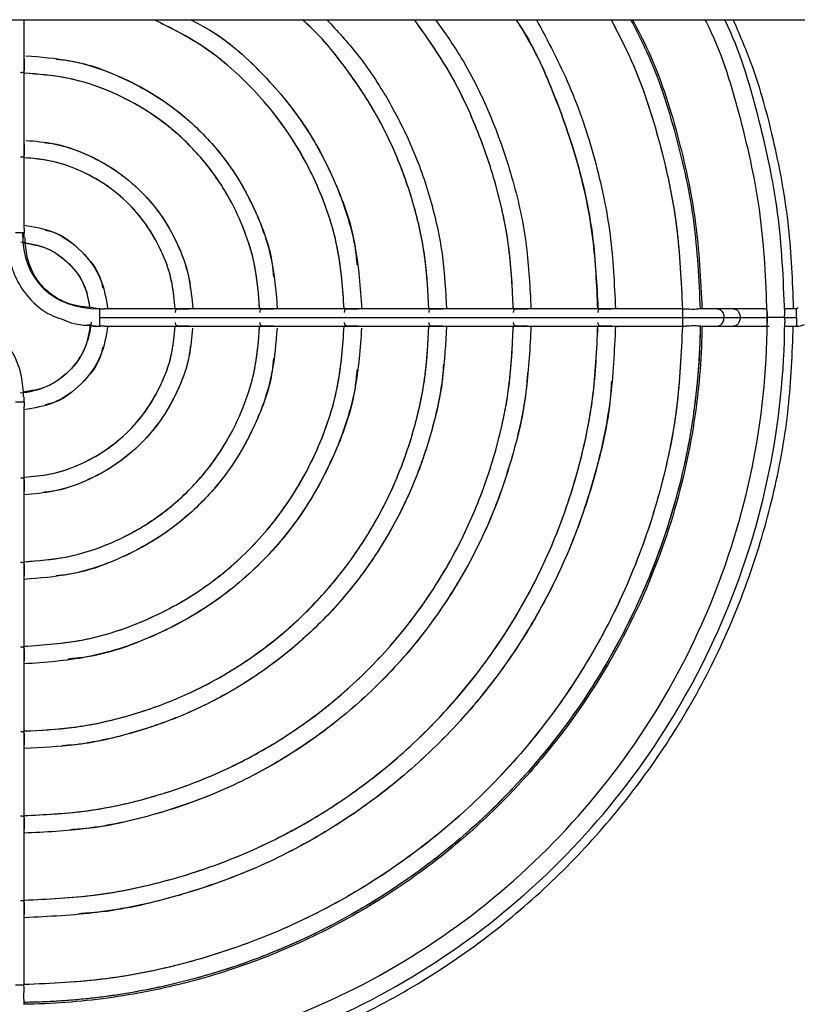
# Model space of a CAD drawing. Header units: millimetres. Extents: x 155400 to 158181, y 110534 to 115156.
# Tile 16 of 121: x 156951 to 157026, y 111524 to 111619. Entities that reach past the tile are written whole.
import ezdxf

# ---------------------------------------------------------------- set-up
doc = ezdxf.new("R2010")
doc.units = ezdxf.units.MM

msp = doc.modelspace()

# ---------------------------------------------------------------- linework, layer by layer
at = {"color": 7, "linetype": 'Continuous', "lineweight": 25}
for p, q in [((156923.785, 111619.291), (157217.363, 111619.291)), ((156951.424, 111615.477), (156951.424, 111619.291)), ((156951.424, 111607.292), (156951.424, 111615.477)), ((156951.424, 111599.093), (156951.424, 111607.292)), ((156967.381, 111591.335), (156959.182, 111591.335)), ((156975.566, 111591.335), (156967.381, 111591.335)), ((156983.747, 111591.335), (156975.566, 111591.335)), ((156991.927, 111591.335), (156983.747, 111591.335)), ((157000.106, 111591.335), (156991.927, 111591.335)), ((157008.285, 111591.335), (157000.106, 111591.335)), ((157015.146, 111591.335), (157008.285, 111591.335)), ((157017.026, 111591.335), (157016.796, 111591.335)), ((157017.177, 111591.335), (157017.026, 111591.335)), ((157017.321, 111591.335), (157017.177, 111591.335)), ((157018.45, 111591.335), (157017.321, 111591.335)), ((157020.021, 111591.335), (157018.45, 111591.335)), ((157022.953, 111591.335), (157020.021, 111591.335)), ((157022.961, 111591.327), (157023.324, 111591.335)), ((157026.166, 111591.335), (157024.996, 111591.335)), ((156958.752, 111590.485), (157015.146, 111590.485)), ((157019.141, 111590.485), (157020.713, 111590.485)), ((157023.324, 111590.485), (157023.338, 111590.485)), ((157025.011, 111590.485), (157026.166, 111590.485)), ((156958.036, 111589.674), (156957.538, 111589.785)), ((156959.182, 111589.635), (156967.381, 111589.635)), ((156967.381, 111589.635), (156975.566, 111589.635)), ((156975.566, 111589.635), (156983.747, 111589.635)), ((156983.747, 111589.635), (156991.927, 111589.635)), ((156991.927, 111589.635), (157000.106, 111589.635)), ((157000.106, 111589.635), (157008.285, 111589.635)), ((157008.285, 111589.635), (157015.146, 111589.635)), ((157015.146, 111589.635), (157015.461, 111589.635)), ((157017.049, 111589.635), (157017.193, 111589.635)), ((157017.193, 111589.635), (157017.721, 111589.635)), ((157017.721, 111589.635), (157018.45, 111589.635)), ((157018.45, 111589.635), (157020.021, 111589.635)), ((157020.021, 111589.635), (157023.521, 111589.635)), ((157024.996, 111589.635), (157026.166, 111589.635)), ((156951.424, 111573.678), (156951.424, 111581.877)), ((156951.424, 111565.494), (156951.424, 111573.678)), ((156951.424, 111557.312), (156951.424, 111565.494)), ((156951.424, 111549.132), (156951.424, 111557.312)), ((156951.424, 111540.953), (156951.424, 111549.132)), ((156951.424, 111532.774), (156951.424, 111540.953)), ((156951.424, 111525.913), (156951.424, 111532.774)), ((156951.424, 111524.035), (156951.424, 111524.264))]:
    msp.add_line(p, q, dxfattribs=at)
for points, knots in [([(156982.382, 111591.335), (156982.253, 111593.219), (156981.984, 111597.158), (156980.114, 111602.911), (156977.195, 111608.375), (156973.236, 111613.138), (156968.802, 111616.912), (156965.466, 111618.557), (156963.977, 111619.291)], [0, 0, 0, 0, 0.160153, 0.334905, 0.509657, 0.684409, 0.859161, 1, 1, 1, 1]), ([(156982.39, 111591.335), (156982.252, 111593.254), (156981.966, 111597.217), (156980.082, 111602.975), (156977.169, 111608.402), (156973.233, 111613.135), (156968.81, 111616.899), (156965.477, 111618.55), (156963.979, 111619.291)], [0, 0, 0, 0, 0.163242, 0.336981, 0.51072, 0.68446, 0.858199, 1, 1, 1, 1]), ([(156967.524, 111619.291), (156968.119, 111618.986), (156970.642, 111617.689), (156974.419, 111614.312), (156978.628, 111609.332), (156981.643, 111603.553), (156983.325, 111598.871), (156983.569, 111596.138), (156983.621, 111595.565)], [0, 0, 0, 0, 0.067463, 0.286077, 0.504691, 0.723304, 0.941918, 1, 1, 1, 1]), ([(156967.531, 111619.291), (156968.135, 111618.98), (156970.654, 111617.681), (156974.424, 111614.315), (156978.597, 111609.36), (156981.66, 111603.628), (156983.648, 111597.551), (156983.946, 111593.366), (156984.091, 111591.335)], [0, 0, 0, 0, 0.059888, 0.25009, 0.440292, 0.630494, 0.820696, 1, 1, 1, 1]), ([(156990.582, 111591.335), (156990.502, 111592.931), (156990.335, 111596.246), (156989.262, 111601.188), (156987.575, 111606.071), (156985.271, 111610.707), (156982.352, 111614.961), (156980.001, 111617.839), (156978.512, 111619.128), (156978.323, 111619.291)], [0, 0, 0, 0, 0.152866, 0.31751, 0.482154, 0.646797, 0.811441, 0.976085, 1, 1, 1, 1]), ([(156990.578, 111591.335), (156990.504, 111592.891), (156990.349, 111596.175), (156989.292, 111601.096), (156987.608, 111606.006), (156985.299, 111610.668), (156982.37, 111614.945), (156980.011, 111617.835), (156978.516, 111619.129), (156978.329, 111619.291)], [0, 0, 0, 0, 0.149045, 0.314477, 0.479909, 0.645341, 0.810772, 0.976204, 1, 1, 1, 1]), ([(156980.71, 111619.291), (156981.715, 111618.203), (156983.938, 111615.796), (156986.731, 111611.543), (156989.155, 111606.728), (156990.908, 111601.628), (156992.027, 111596.469), (156992.199, 111593.005), (156992.282, 111591.335)], [0, 0, 0, 0, 0.143303, 0.317025, 0.490747, 0.664469, 0.838191, 1, 1, 1, 1]), ([(156998.761, 111591.335), (156998.667, 111593.288), (156998.472, 111597.317), (156997.185, 111603.312), (156995.144, 111609.204), (156992.512, 111614.607), (156990.249, 111617.796), (156989.188, 111619.291)], [0, 0, 0, 0, 0.195068, 0.402417, 0.609767, 0.817117, 1, 1, 1, 1]), ([(156998.757, 111591.335), (156998.669, 111593.248), (156998.486, 111597.245), (156997.214, 111603.22), (156995.177, 111609.139), (156992.537, 111614.574), (156990.262, 111617.784), (156989.194, 111619.291)], [0, 0, 0, 0, 0.191085, 0.39926, 0.607435, 0.81561, 1, 1, 1, 1]), ([(156991.232, 111619.291), (156992.09, 111618.073), (156994.189, 111615.095), (156996.714, 111609.853), (156998.833, 111603.754), (157000.164, 111597.539), (157000.364, 111593.362), (157000.461, 111591.335)], [0, 0, 0, 0, 0.149446, 0.365169, 0.580892, 0.796615, 1, 1, 1, 1]), ([(156999.017, 111619.291), (156999.123, 111619.135), (157000.593, 111616.965), (157002.679, 111612.315), (157005.117, 111605.442), (157006.607, 111598.385), (157006.831, 111593.644), (157006.94, 111591.335)], [0, 0, 0, 0, 0.019263, 0.267585, 0.515907, 0.764229, 1, 1, 1, 1]), ([(157006.935, 111591.335), (157006.833, 111593.604), (157006.621, 111598.314), (157005.146, 111605.35), (157002.712, 111612.251), (157000.616, 111616.931), (156999.133, 111619.122), (156999.018, 111619.291)], [0, 0, 0, 0, 0.231683, 0.480829, 0.729975, 0.979121, 1, 1, 1, 1]), ([(157000.994, 111619.291), (157002.106, 111617.2), (157004.396, 111612.892), (157006.737, 111605.867), (157008.305, 111598.612), (157008.53, 111593.72), (157008.64, 111591.335)], [0, 0, 0, 0, 0.242277, 0.499049, 0.755822, 1, 1, 1, 1]), ([(157008.214, 111619.291), (157008.881, 111618.012), (157010.839, 111614.257), (157012.992, 111607.54), (157014.756, 111599.458), (157015, 111593.995), (157015.119, 111591.323)], [0, 0, 0, 0, 0.14879, 0.436612, 0.724433, 1, 1, 1, 1]), ([(157008.217, 111619.291), (157008.894, 111617.99), (157010.864, 111614.206), (157013.021, 111607.448), (157014.77, 111599.386), (157015.002, 111593.953), (157015.114, 111591.32)], [0, 0, 0, 0, 0.151208, 0.439852, 0.728496, 1, 1, 1, 1]), ([(157010.111, 111619.291), (157010.641, 111618.273), (157012.484, 111614.728), (157014.574, 111608.18), (157016.43, 111599.824), (157016.704, 111594.129), (157016.842, 111591.282)], [0, 0, 0, 0, 0.118416, 0.412277, 0.706139, 1, 1, 1, 1]), ([(157010.302, 111619.291), (157010.819, 111618.295), (157012.653, 111614.766), (157014.739, 111608.227), (157016.6, 111599.85), (157016.875, 111594.139), (157017.012, 111591.285)], [0, 0, 0, 0, 0.1158655, 0.4104826, 0.7053957, 1, 1, 1, 1]), ([(157023.323, 111590.967), (157023.19, 111594.116), (157022.924, 111600.414), (157020.871, 111609.641), (157018.987, 111615.983), (157017.449, 111619.043), (157017.324, 111619.291)], [0, 0, 0, 0, 0.3237854, 0.6475708, 0.9713562, 1, 1, 1, 1]), ([(157025.023, 111590.967), (157024.888, 111594.191), (157024.619, 111600.64), (157022.504, 111610.079), (157020.683, 111616.347), (157019.234, 111619.26), (157019.218, 111619.291)], [0, 0, 0, 0, 0.332145, 0.664289, 0.996434, 1, 1, 1, 1]), ([(157020.026, 111619.291), (157020.612, 111617.927), (157022.275, 111614.049), (157024.083, 111607.316), (157025.544, 111599.349), (157025.75, 111593.998), (157025.851, 111591.38)], [0, 0, 0, 0, 0.155099, 0.440769, 0.726439, 1, 1, 1, 1]), ([(156951.596, 111615.802), (156953.033, 111615.691), (156956.089, 111615.456), (156960.57, 111613.972), (156964.864, 111611.656), (156968.632, 111608.543), (156971.745, 111604.775), (156974.062, 111600.481), (156975.56, 111595.944), (156975.797, 111592.83), (156975.911, 111591.335)], [0, 0, 0, 0, 0.1136899, 0.2417, 0.36971, 0.4977201, 0.6257301, 0.7537402, 0.8817503, 1, 1, 1, 1]), ([(156951.422, 111615.477), (156951.422, 111615.438), (156951.422, 111615.337), (156951.414, 111615.172), (156951.41, 111615.009), (156951.414, 111614.842), (156951.421, 111614.658), (156951.426, 111614.486), (156951.416, 111614.353), (156951.38, 111614.256), (156951.307, 111614.192), (156951.201, 111614.164), (156951.105, 111614.164), (156951.056, 111614.163)], [0, 0, 0, 0, 0.070982, 0.187069, 0.256662, 0.322736, 0.442503, 0.547773, 0.628472, 0.723246, 0.814253, 0.905754, 1, 1, 1, 1]), ([(156954.501, 111615.467), (156954.926, 111615.427), (156956.977, 111615.238), (156960.498, 111613.967), (156964.835, 111611.684), (156968.628, 111608.539), (156971.773, 111604.746), (156974.056, 111600.409), (156975.327, 111596.888), (156975.516, 111594.837), (156975.556, 111594.411)], [0, 0, 0, 0, 0.040148, 0.193432, 0.346716, 0.5, 0.653284, 0.806568, 0.959852, 1, 1, 1, 1]), ([(156974.21, 111591.335), (156974.103, 111592.719), (156973.879, 111595.611), (156972.482, 111599.827), (156970.322, 111603.824), (156967.422, 111607.333), (156963.913, 111610.233), (156959.916, 111612.393), (156955.7, 111613.79), (156952.808, 111614.013), (156951.424, 111614.121)], [0, 0, 0, 0, 0.117164, 0.244776, 0.372388, 0.5, 0.627612, 0.755224, 0.882836, 1, 1, 1, 1]), ([(156974.202, 111591.335), (156974.104, 111592.684), (156973.897, 111595.552), (156972.515, 111599.762), (156970.348, 111603.798), (156967.427, 111607.337), (156963.887, 111610.259), (156959.851, 111612.426), (156955.641, 111613.807), (156952.773, 111614.015), (156951.424, 111614.113)], [0, 0, 0, 0, 0.114102, 0.242735, 0.371367, 0.5, 0.628633, 0.757265, 0.885898, 1, 1, 1, 1]), ([(156951.422, 111607.292), (156951.422, 111607.254), (156951.422, 111607.153), (156951.414, 111606.989), (156951.41, 111606.826), (156951.414, 111606.658), (156951.421, 111606.474), (156951.426, 111606.302), (156951.416, 111606.168), (156951.38, 111606.071), (156951.308, 111606.009), (156951.201, 111605.982), (156951.105, 111605.983), (156951.056, 111605.983)], [0, 0, 0, 0, 0.070444, 0.18514, 0.256184, 0.322249, 0.442181, 0.54762, 0.628269, 0.723094, 0.814049, 0.90549, 1, 1, 1, 1]), ([(156951.597, 111607.617), (156952.499, 111607.539), (156954.484, 111607.368), (156957.42, 111606.371), (156960.291, 111604.812), (156962.813, 111602.723), (156964.901, 111600.202), (156966.461, 111597.332), (156967.472, 111594.338), (156967.646, 111592.295), (156967.728, 111591.335)], [0, 0, 0, 0, 0.107864, 0.23742, 0.366977, 0.496534, 0.62609, 0.755647, 0.885204, 1, 1, 1, 1]), ([(156953.347, 111607.401), (156953.625, 111607.374), (156954.995, 111607.239), (156957.35, 111606.378), (156960.262, 111604.836), (156962.81, 111602.721), (156964.926, 111600.173), (156966.467, 111597.261), (156967.328, 111594.906), (156967.463, 111593.536), (156967.49, 111593.258)], [0, 0, 0, 0, 0.039099, 0.192733, 0.346366, 0.5, 0.653634, 0.807267, 0.960901, 1, 1, 1, 1]), ([(156966.026, 111591.335), (156965.951, 111592.184), (156965.79, 111594.004), (156964.881, 111596.677), (156963.478, 111599.252), (156961.603, 111601.514), (156959.341, 111603.389), (156956.766, 111604.792), (156954.094, 111605.701), (156952.273, 111605.862), (156951.424, 111605.937)], [0, 0, 0, 0, 0.112705, 0.241804, 0.370902, 0.5, 0.629098, 0.758196, 0.887295, 1, 1, 1, 1]), ([(156966.02, 111591.335), (156965.954, 111592.148), (156965.809, 111593.946), (156964.914, 111596.612), (156963.504, 111599.225), (156961.607, 111601.518), (156959.314, 111603.414), (156956.702, 111604.825), (156954.035, 111605.719), (156952.237, 111605.865), (156951.424, 111605.93)], [0, 0, 0, 0, 0.10791, 0.238607, 0.369303, 0.5, 0.630697, 0.761393, 0.89209, 1, 1, 1, 1]), ([(156951.422, 111599.093), (156951.422, 111599.064), (156951.423, 111598.973), (156951.415, 111598.823), (156951.412, 111598.706), (156951.411, 111598.663)], [0, 0, 0, 0, 0.23221, 0.717623, 1, 1, 1, 1]), ([(156951.434, 111598.186), (156951.431, 111598.223), (156951.424, 111598.319), (156951.413, 111598.483), (156951.412, 111598.608), (156951.411, 111598.663)], [0, 0, 0, 0, 0.252197, 0.669568, 1, 1, 1, 1]), ([(156951.424, 111599.411), (156952.391, 111599.251), (156954.452, 111598.911), (156957.081, 111596.992), (156959, 111594.363), (156959.341, 111592.302), (156959.5, 111591.335)], [0, 0, 0, 0, 0.234727, 0.5, 0.765273, 1, 1, 1, 1]), ([(156953.44, 111598.926), (156953.691, 111598.877), (156955.045, 111598.612), (156957.022, 111596.933), (156958.701, 111594.956), (156958.966, 111593.602), (156959.015, 111593.351)], [0, 0, 0, 0, 0.092574, 0.5, 0.907426, 1, 1, 1, 1]), ([(156949.777, 111598.165), (156949.817, 111597.496), (156949.893, 111596.232), (156950.566, 111594.237), (156951.825, 111592.26), (156953.481, 111590.875), (156954.676, 111590.46), (156955.01, 111590.344)], [0, 0, 0, 0, 0.199525, 0.377271, 0.622704, 0.894615, 1, 1, 1, 1]), ([(156951.091, 111597.795), (156951.957, 111597.642), (156953.689, 111597.338), (156955.85, 111595.763), (156957.347, 111593.741), (156957.634, 111592.178), (156957.762, 111591.479)], [0, 0, 0, 0, 0.262454, 0.524907, 0.787361, 1, 1, 1, 1]), ([(156951.422, 111597.693), (156952.15, 111597.573), (156953.769, 111597.305), (156955.855, 111595.765), (156957.37, 111593.723), (156957.633, 111592.157), (156957.747, 111591.482)], [0, 0, 0, 0, 0.228468, 0.508107, 0.787745, 1, 1, 1, 1]), ([(156958.142, 111591.43), (156957.309, 111591.499), (156956.006, 111591.605), (156954.431, 111592.402), (156953.351, 111593.253), (156952.499, 111594.334), (156951.683, 111595.957), (156951.573, 111597.313), (156951.501, 111598.197)], [0, 0, 0, 0, 0.233458, 0.3653, 0.492655, 0.620057, 0.752046, 1, 1, 1, 1]), ([(156958.752, 111591.322), (156958.697, 111591.323), (156958.572, 111591.324), (156958.392, 111591.335), (156958.235, 111591.351), (156958.159, 111591.349), (156958.128, 111591.348)], [0, 0, 0, 0, 0.241147, 0.544935, 0.817398, 1, 1, 1, 1]), ([(156958.752, 111591.322), (156958.795, 111591.323), (156958.913, 111591.326), (156959.063, 111591.334), (156959.153, 111591.333), (156959.182, 111591.333)], [0, 0, 0, 0, 0.2822115, 0.7689578, 1, 1, 1, 1]), ([(156966.072, 111590.967), (156966.072, 111591.016), (156966.071, 111591.112), (156966.098, 111591.219), (156966.161, 111591.291), (156966.258, 111591.327), (156966.392, 111591.336), (156966.564, 111591.332), (156966.748, 111591.325), (156966.915, 111591.321), (156967.079, 111591.325), (156967.242, 111591.333), (156967.343, 111591.333), (156967.381, 111591.333)], [0, 0, 0, 0, 0.094792, 0.18675, 0.277257, 0.372375, 0.4528, 0.558004, 0.677792, 0.743943, 0.814938, 0.929648, 1, 1, 1, 1]), ([(156974.253, 111590.967), (156974.253, 111591.015), (156974.253, 111591.109), (156974.28, 111591.216), (156974.343, 111591.29), (156974.441, 111591.327), (156974.576, 111591.336), (156974.748, 111591.332), (156974.932, 111591.325), (156975.098, 111591.321), (156975.261, 111591.325), (156975.426, 111591.333), (156975.527, 111591.333), (156975.566, 111591.333)], [0, 0, 0, 0, 0.092756, 0.182571, 0.274218, 0.372182, 0.452656, 0.557687, 0.677337, 0.743493, 0.813027, 0.929108, 1, 1, 1, 1]), ([(156982.432, 111590.967), (156982.432, 111591.015), (156982.433, 111591.109), (156982.461, 111591.216), (156982.524, 111591.29), (156982.623, 111591.326), (156982.757, 111591.336), (156982.928, 111591.332), (156983.112, 111591.325), (156983.278, 111591.321), (156983.442, 111591.325), (156983.607, 111591.333), (156983.708, 111591.333), (156983.747, 111591.333)], [0, 0, 0, 0, 0.092567, 0.182345, 0.274039, 0.37206, 0.452544, 0.557506, 0.676944, 0.743247, 0.812098, 0.928822, 1, 1, 1, 1]), ([(156990.61, 111590.967), (156990.611, 111591.016), (156990.612, 111591.112), (156990.642, 111591.219), (156990.706, 111591.291), (156990.804, 111591.327), (156990.937, 111591.336), (156991.108, 111591.332), (156991.292, 111591.325), (156991.457, 111591.321), (156991.621, 111591.325), (156991.786, 111591.333), (156991.888, 111591.333), (156991.927, 111591.333)], [0, 0, 0, 0, 0.094497, 0.186701, 0.277163, 0.371947, 0.452382, 0.557204, 0.676612, 0.742944, 0.811491, 0.928541, 1, 1, 1, 1]), ([(156998.788, 111590.967), (156998.789, 111591.015), (156998.79, 111591.109), (156998.819, 111591.216), (156998.883, 111591.29), (156998.981, 111591.326), (156999.116, 111591.336), (156999.287, 111591.332), (156999.471, 111591.325), (156999.636, 111591.321), (156999.8, 111591.325), (156999.965, 111591.333), (157000.067, 111591.333), (157000.106, 111591.333)], [0, 0, 0, 0, 0.092377, 0.182117, 0.273858, 0.371937, 0.452364, 0.557156, 0.676422, 0.742857, 0.81115, 0.928427, 1, 1, 1, 1]), ([(157006.967, 111590.967), (157006.967, 111591.015), (157006.969, 111591.109), (157006.998, 111591.216), (157007.061, 111591.29), (157007.16, 111591.326), (157007.294, 111591.336), (157007.465, 111591.332), (157007.649, 111591.325), (157007.815, 111591.321), (157007.978, 111591.325), (157008.144, 111591.333), (157008.246, 111591.333), (157008.285, 111591.333)], [0, 0, 0, 0, 0.092323, 0.182053, 0.273807, 0.371904, 0.452328, 0.557104, 0.676263, 0.742784, 0.810903, 0.928342, 1, 1, 1, 1]), ([(157015.146, 111590.485), (157015.146, 111590.571), (157015.146, 111590.742), (157015.146, 111590.975), (157015.146, 111591.165), (157015.146, 111591.288), (157015.146, 111591.342), (157015.146, 111591.331), (157015.146, 111591.329)], [0, 0, 0, 0, 0.192196, 0.384392, 0.576588, 0.768784, 0.96098, 1, 1, 1, 1]), ([(157015.219, 111591.256), (157015.236, 111591.272), (157015.277, 111591.31), (157015.374, 111591.332), (157015.505, 111591.337), (157015.702, 111591.326), (157015.933, 111591.303), (157016.156, 111591.295), (157016.371, 111591.297), (157016.57, 111591.319), (157016.705, 111591.331), (157016.764, 111591.339), (157016.778, 111591.334), (157016.778, 111591.334)], [0, 0, 0, 0, 0.065364, 0.155675, 0.231217, 0.324191, 0.492268, 0.578271, 0.661222, 0.829242, 0.926059, 0.998159, 1, 1, 1, 1]), ([(157018.45, 111591.335), (157018.509, 111591.329), (157018.63, 111591.318), (157018.798, 111591.23), (157018.944, 111591.094), (157019.055, 111590.916), (157019.128, 111590.708), (157019.137, 111590.559), (157019.141, 111590.485)], [0, 0, 0, 0, 0.165065, 0.332052, 0.499039, 0.666026, 0.833013, 1, 1, 1, 1]), ([(157020.021, 111591.335), (157020.202, 111591.335), (157020.382, 111591.243), (157020.638, 111590.929), (157020.713, 111590.708), (157020.713, 111590.485)], [0, 0, 0, 0, 0.5, 0.5, 1, 1, 1, 1]), ([(157023.324, 111591.045), (157023.324, 111591.032), (157023.323, 111591.007), (157023.323, 111590.981), (157023.323, 111590.967)], [0, 0, 0, 0, 0.498985, 1, 1, 1, 1]), ([(157023.324, 111590.895), (157023.325, 111590.87), (157023.327, 111590.819), (157023.331, 111590.738), (157023.335, 111590.655), (157023.337, 111590.571), (157023.337, 111590.514), (157023.338, 111590.485)], [0, 0, 0, 0, 0.203026, 0.402473, 0.600391, 0.798874, 1, 1, 1, 1]), ([(157025.011, 111590.485), (157025.011, 111590.513), (157025.011, 111590.57), (157025.013, 111590.655), (157025.017, 111590.751), (157025.021, 111590.859), (157025.022, 111590.931), (157025.023, 111590.967)], [0, 0, 0, 0, 0.166333, 0.332473, 0.500149, 0.750171, 1, 1, 1, 1]), ([(157026.166, 111591.335), (157026.201, 111591.335), (157026.235, 111591.348), (157026.288, 111591.392), (157026.307, 111591.424), (157026.313, 111591.458)], [0, 0, 0, 0, 0.5, 0.5, 1, 1, 1, 1]), ([(157026.166, 111590.485), (157026.166, 111590.708), (157026.166, 111590.929), (157026.166, 111591.243), (157026.166, 111591.335), (157026.166, 111591.335)], [0, 0, 0, 0, 0.5, 0.5, 1, 1, 1, 1]), ([(156951.371, 111582.805), (156951.331, 111583.474), (156951.255, 111584.738), (156950.583, 111586.733), (156949.323, 111588.71), (156947.667, 111590.095), (156946.473, 111590.51), (156946.139, 111590.626)], [0, 0, 0, 0, 0.199525, 0.377271, 0.622704, 0.894615, 1, 1, 1, 1]), ([(156957.888, 111590.034), (156957.834, 111589.152), (156957.618, 111588.28), (156956.891, 111586.668), (156956.381, 111585.928), (156955.13, 111584.678), (156954.391, 111584.168), (156952.779, 111583.441), (156951.907, 111583.225), (156951.024, 111583.171)], [0, 0, 0, 0, 0.25, 0.25, 0.5, 0.5, 0.75, 0.75, 1, 1, 1, 1]), ([(156951.056, 111516.037), (156955.889, 111516.068), (156960.718, 111516.571), (156970.188, 111518.503), (156974.829, 111519.931), (156983.746, 111523.659), (156988.023, 111525.958), (156996.05, 111531.341), (156999.801, 111534.424), (157006.635, 111541.258), (157009.719, 111545.009), (157015.101, 111553.036), (157017.401, 111557.313), (157021.128, 111566.23), (157022.556, 111570.871), (157024.488, 111580.341), (157024.991, 111585.17), (157025.023, 111590.003)], [0, 0, 0, 0, 0.125, 0.125, 0.25, 0.25, 0.375, 0.375, 0.5, 0.5, 0.625, 0.625, 0.75, 0.75, 0.875, 0.875, 1, 1, 1, 1]), ([(156951.074, 111517.737), (156955.795, 111517.769), (156960.512, 111518.263), (156969.762, 111520.152), (156974.294, 111521.549), (156983.004, 111525.192), (156987.181, 111527.439), (156995.022, 111532.699), (156998.685, 111535.711), (157005.36, 111542.388), (157008.372, 111546.052), (157013.629, 111553.894), (157015.875, 111558.071), (157019.516, 111566.782), (157020.912, 111571.315), (157022.799, 111580.565), (157023.291, 111585.282), (157023.323, 111590.003)], [0, 0, 0, 0, 0.125, 0.125, 0.25, 0.25, 0.375, 0.375, 0.5, 0.5, 0.625, 0.625, 0.75, 0.75, 0.875, 0.875, 1, 1, 1, 1]), ([(156955.01, 111590.344), (156955.324, 111590.21), (156956.389, 111589.754), (156957.558, 111589.712), (156958.382, 111589.683)], [0, 0, 0, 0, 0.294877, 1, 1, 1, 1]), ([(156958.752, 111589.648), (156958.752, 111589.683), (156958.752, 111589.834), (156958.752, 111590.09), (156958.752, 111590.28), (156958.752, 111590.385), (156958.752, 111590.485)], [0, 0, 0, 0, 0.5, 0.75, 0.75, 1, 1, 1, 1]), ([(156967.381, 111589.637), (156967.343, 111589.637), (156967.242, 111589.637), (156967.078, 111589.645), (156966.915, 111589.65), (156966.748, 111589.645), (156966.563, 111589.638), (156966.391, 111589.634), (156966.258, 111589.643), (156966.16, 111589.679), (156966.098, 111589.751), (156966.071, 111589.858), (156966.072, 111589.954), (156966.072, 111590.003)], [0, 0, 0, 0, 0.070444, 0.18514, 0.256184, 0.322249, 0.442181, 0.54762, 0.628269, 0.723094, 0.814049, 0.90549, 1, 1, 1, 1]), ([(156975.566, 111589.637), (156975.527, 111589.637), (156975.426, 111589.637), (156975.261, 111589.645), (156975.098, 111589.65), (156974.931, 111589.645), (156974.747, 111589.638), (156974.575, 111589.634), (156974.442, 111589.644), (156974.345, 111589.679), (156974.282, 111589.752), (156974.253, 111589.858), (156974.253, 111589.954), (156974.253, 111590.003)], [0, 0, 0, 0, 0.070982, 0.187069, 0.256662, 0.322736, 0.442503, 0.547773, 0.628472, 0.723246, 0.814253, 0.905754, 1, 1, 1, 1]), ([(156983.747, 111589.637), (156983.708, 111589.637), (156983.606, 111589.638), (156983.442, 111589.645), (156983.278, 111589.65), (156983.112, 111589.645), (156982.928, 111589.638), (156982.757, 111589.634), (156982.623, 111589.644), (156982.526, 111589.68), (156982.462, 111589.752), (156982.433, 111589.858), (156982.432, 111589.954), (156982.432, 111590.003)], [0, 0, 0, 0, 0.071265, 0.188001, 0.256915, 0.323135, 0.442671, 0.547873, 0.628581, 0.723329, 0.814358, 0.905884, 1, 1, 1, 1]), ([(156991.927, 111589.637), (156991.888, 111589.637), (156991.786, 111589.638), (156991.621, 111589.645), (156991.457, 111589.65), (156991.292, 111589.645), (156991.108, 111589.638), (156990.936, 111589.634), (156990.803, 111589.644), (156990.705, 111589.68), (156990.642, 111589.752), (156990.612, 111589.859), (156990.611, 111589.954), (156990.61, 111590.003)], [0, 0, 0, 0, 0.071439, 0.188544, 0.257071, 0.323422, 0.442775, 0.54794, 0.628648, 0.723382, 0.814421, 0.905962, 1, 1, 1, 1]), ([(157000.106, 111589.637), (157000.067, 111589.637), (156999.965, 111589.638), (156999.8, 111589.645), (156999.636, 111589.65), (156999.471, 111589.645), (156999.287, 111589.638), (156999.115, 111589.634), (156998.982, 111589.644), (156998.885, 111589.68), (156998.82, 111589.752), (156998.79, 111589.859), (156998.789, 111589.954), (156998.788, 111590.003)], [0, 0, 0, 0, 0.071557, 0.188898, 0.257177, 0.323633, 0.442845, 0.547989, 0.628694, 0.723418, 0.814463, 0.906014, 1, 1, 1, 1]), ([(157008.285, 111589.637), (157008.246, 111589.637), (157008.144, 111589.638), (157007.978, 111589.645), (157007.815, 111589.65), (157007.649, 111589.645), (157007.465, 111589.638), (157007.294, 111589.634), (157007.161, 111589.644), (157007.063, 111589.68), (157006.999, 111589.752), (157006.969, 111589.859), (157006.967, 111589.954), (157006.967, 111590.003)], [0, 0, 0, 0, 0.071642, 0.189147, 0.257253, 0.323793, 0.442895, 0.548025, 0.628727, 0.723444, 0.814493, 0.90605, 1, 1, 1, 1]), ([(157015.146, 111590.485), (157015.924, 111590.485), (157016.701, 111590.485), (157018.084, 111590.485), (157018.689, 111590.485), (157019.141, 111590.485)], [0, 0, 0, 0, 0.5, 0.5, 1, 1, 1, 1]), ([(157015.146, 111589.641), (157015.146, 111589.639), (157015.146, 111589.628), (157015.146, 111589.683), (157015.146, 111589.805), (157015.146, 111589.995), (157015.146, 111590.228), (157015.146, 111590.399), (157015.146, 111590.485)], [0, 0, 0, 0, 0.03902, 0.231216, 0.423412, 0.615608, 0.807804, 1, 1, 1, 1]), ([(157018.45, 111589.635), (157018.509, 111589.641), (157018.63, 111589.652), (157018.798, 111589.74), (157018.944, 111589.876), (157019.055, 111590.054), (157019.128, 111590.262), (157019.137, 111590.411), (157019.141, 111590.485)], [0, 0, 0, 0, 0.165065, 0.332052, 0.499039, 0.666026, 0.833013, 1, 1, 1, 1]), ([(157020.713, 111590.485), (157020.713, 111590.263), (157020.638, 111590.041), (157020.382, 111589.727), (157020.202, 111589.635), (157020.021, 111589.635)], [0, 0, 0, 0, 0.5, 0.5, 1, 1, 1, 1]), ([(157020.713, 111590.485), (157021.008, 111590.485), (157021.404, 111590.485), (157022.308, 111590.485), (157022.816, 111590.485), (157023.324, 111590.485)], [0, 0, 0, 0, 0.5, 0.5, 1, 1, 1, 1]), ([(157023.324, 111590.075), (157023.324, 111590.062), (157023.323, 111590.038), (157023.323, 111590.015), (157023.323, 111590.003)], [0, 0, 0, 0, 0.500497, 1, 1, 1, 1]), ([(157023.323, 111590.003), (157023.323, 111589.989), (157023.323, 111589.963), (157023.324, 111589.938), (157023.324, 111589.925)], [0, 0, 0, 0, 0.5010152, 1, 1, 1, 1]), ([(157023.338, 111590.485), (157023.337, 111590.456), (157023.337, 111590.399), (157023.335, 111590.315), (157023.331, 111590.232), (157023.327, 111590.151), (157023.325, 111590.1), (157023.324, 111590.075)], [0, 0, 0, 0, 0.201126, 0.399609, 0.597527, 0.796974, 1, 1, 1, 1]), ([(157025.011, 111590.485), (157024.976, 111590.485), (157024.871, 111590.485), (157024.568, 111590.485), (157024.372, 111590.485), (157023.977, 111590.485), (157023.78, 111590.485), (157023.477, 111590.485), (157023.372, 111590.485), (157023.338, 111590.485)], [0, 0, 0, 0, 0.25, 0.25, 0.5, 0.5, 0.75, 0.75, 1, 1, 1, 1]), ([(157025.011, 111590.485), (157025.011, 111590.463), (157025.011, 111590.413), (157025.014, 111590.328), (157025.018, 111590.218), (157025.022, 111590.106), (157025.022, 111590.033), (157025.023, 111590.003)], [0, 0, 0, 0, 0.12749, 0.294196, 0.500114, 0.788267, 1, 1, 1, 1]), ([(157026.166, 111590.485), (157026.166, 111590.263), (157026.166, 111590.041), (157026.166, 111589.727), (157026.166, 111589.635), (157026.166, 111589.635)], [0, 0, 0, 0, 0.5, 0.5, 1, 1, 1, 1]), ([(156957.821, 111589.84), (156957.698, 111589.052), (156957.435, 111587.361), (156955.86, 111585.199), (156953.728, 111583.641), (156952.074, 111583.381), (156951.322, 111583.262)], [0, 0, 0, 0, 0.235316, 0.505288, 0.775261, 1, 1, 1, 1]), ([(157016.838, 111589.719), (157016.834, 111589.452), (157016.826, 111588.916), (157016.802, 111588.114), (157016.769, 111587.313), (157016.726, 111586.513), (157016.673, 111585.714), (157016.61, 111584.916), (157016.538, 111584.119), (157016.457, 111583.323), (157016.366, 111582.528), (157016.265, 111581.734), (157016.154, 111580.942), (157016.034, 111580.15), (157015.904, 111579.359), (157015.764, 111578.57), (157015.615, 111577.781), (157015.298, 111576.208), (157014.752, 111573.865), (157013.874, 111570.783), (157012.848, 111567.747), (157011.284, 111563.769), (157008.974, 111558.943), (157005.653, 111553.452), (157001.821, 111548.304), (156997.506, 111543.554), (156992.755, 111539.239), (156987.607, 111535.406), (156982.116, 111532.085), (156977.29, 111529.775), (156973.312, 111528.212), (156970.276, 111527.185), (156967.194, 111526.307), (156964.591, 111525.701), (156962.491, 111525.29), (156960.911, 111525.021), (156959.326, 111524.79), (156957.737, 111524.598), (156956.144, 111524.444), (156954.546, 111524.329), (156952.945, 111524.251), (156951.875, 111524.231), (156951.34, 111524.221)], [0, 0, 0, 0, 0.0078339, 0.0156599, 0.023479, 0.0312924, 0.0391013, 0.0469068, 0.0547101, 0.0625122, 0.0703144, 0.0781178, 0.0859235, 0.0937327, 0.1015465, 0.1093661, 0.1171926, 0.1250271, 0.1563157, 0.1875323, 0.2187502, 0.2500429, 0.3125297, 0.375022, 0.4375089, 0.5000011, 0.562488, 0.6249803, 0.6874671, 0.7499594, 0.781248, 0.8124646, 0.8436825, 0.8749751, 0.8906347, 0.906267, 0.9218811, 0.9374862, 0.9530915, 0.9687061, 0.9843392, 1, 1, 1, 1]), ([(157016.842, 111589.688), (157016.79, 111585.418), (157016.325, 111581.152), (157014.583, 111572.789), (157013.306, 111568.692), (157009.99, 111560.82), (157007.95, 111557.045), (157003.183, 111549.957), (157000.456, 111546.644), (156994.416, 111540.603), (156991.103, 111537.876), (156984.014, 111533.109), (156980.239, 111531.069), (156972.367, 111527.753), (156968.27, 111526.476), (156959.907, 111524.734), (156955.642, 111524.269), (156951.371, 111524.218)], [0, 0, 0, 0, 0.125, 0.125, 0.25, 0.25, 0.375, 0.375, 0.5, 0.5, 0.625, 0.625, 0.75, 0.75, 0.875, 0.875, 1, 1, 1, 1]), ([(157017.012, 111589.685), (157016.979, 111586.934), (157016.774, 111584.014), (157015.88, 111577.86), (157015.191, 111574.624), (157013.164, 111567.914), (157011.825, 111564.438), (157008.329, 111557.402), (157006.171, 111553.842), (157002.222, 111548.628), (157000.787, 111546.912), (156997.675, 111543.566), (156995.998, 111541.935), (156992.4, 111538.804), (156990.481, 111537.303), (156986.412, 111534.48), (156984.262, 111533.158), (156979.757, 111530.738), (156977.401, 111529.641), (156972.52, 111527.715), (156969.995, 111526.886), (156964.821, 111525.531), (156962.172, 111525.005), (156956.808, 111524.278), (156954.093, 111524.078), (156951.375, 111524.045)], [0, 0, 0, 0, 0.125, 0.125, 0.25, 0.25, 0.375, 0.375, 0.5, 0.5, 0.5625, 0.5625, 0.625, 0.625, 0.6875, 0.6875, 0.75, 0.75, 0.8125, 0.8125, 0.875, 0.875, 0.9375, 0.9375, 1, 1, 1, 1]), ([(157015.115, 111589.654), (157015, 111587.021), (157014.763, 111581.589), (157013.052, 111573.506), (157010.342, 111565.547), (157006.599, 111558.008), (157001.916, 111551.018), (156996.365, 111544.694), (156990.041, 111539.143), (156983.051, 111534.46), (156975.513, 111530.717), (156967.553, 111528.007), (156959.471, 111526.297), (156954.041, 111526.06), (156951.409, 111525.945)], [0, 0, 0, 0, 0.079205, 0.163368, 0.247531, 0.331694, 0.415857, 0.50002, 0.584183, 0.668346, 0.752509, 0.836672, 0.920835, 1, 1, 1, 1]), ([(157015.119, 111589.652), (157014.998, 111586.979), (157014.749, 111581.517), (157013.023, 111573.415), (157010.309, 111565.482), (157006.57, 111557.969), (157001.898, 111551.002), (156996.362, 111544.698), (156990.057, 111539.162), (156983.09, 111534.489), (156975.577, 111530.75), (156967.644, 111528.037), (156959.543, 111526.31), (156954.083, 111526.062), (156951.412, 111525.94)], [0, 0, 0, 0, 0.080392, 0.164318, 0.248243, 0.332169, 0.416094, 0.50002, 0.583946, 0.667871, 0.751797, 0.835722, 0.919648, 1, 1, 1, 1]), ([(156951.424, 111542.298), (156953.377, 111542.392), (156957.406, 111542.586), (156963.399, 111543.877), (156969.301, 111545.905), (156974.889, 111548.693), (156980.072, 111552.174), (156984.763, 111556.296), (156988.885, 111560.987), (156992.366, 111566.17), (156995.155, 111571.759), (156997.182, 111577.66), (156998.473, 111583.653), (156998.667, 111587.682), (156998.761, 111589.635)], [0, 0, 0, 0, 0.079179, 0.163343, 0.247507, 0.331672, 0.415836, 0.5, 0.584164, 0.668328, 0.752493, 0.836657, 0.920821, 1, 1, 1, 1]), ([(157000.461, 111589.635), (157000.364, 111587.608), (157000.165, 111583.43), (156998.829, 111577.219), (156996.73, 111571.106), (156993.842, 111565.318), (156990.237, 111559.949), (156985.969, 111555.09), (156981.11, 111550.822), (156975.742, 111547.217), (156969.953, 111544.329), (156963.84, 111542.231), (156957.629, 111540.895), (156953.451, 111540.695), (156951.424, 111540.598)], [0, 0, 0, 0, 0.079324, 0.163459, 0.247594, 0.331729, 0.415865, 0.5, 0.584135, 0.668271, 0.752406, 0.836541, 0.920676, 1, 1, 1, 1]), ([(156951.424, 111534.12), (156953.734, 111534.227), (156958.477, 111534.449), (156965.522, 111535.957), (156972.439, 111538.327), (156978.99, 111541.591), (156985.065, 111545.668), (156990.563, 111550.497), (156995.391, 111555.994), (156999.468, 111562.069), (157002.732, 111568.62), (157005.102, 111575.537), (157006.611, 111582.582), (157006.832, 111587.325), (157006.94, 111589.635)], [0, 0, 0, 0, 0.079793, 0.163835, 0.247876, 0.331917, 0.415959, 0.5, 0.584041, 0.668083, 0.752124, 0.836165, 0.920207, 1, 1, 1, 1]), ([(157008.64, 111589.635), (157008.529, 111587.251), (157008.302, 111582.36), (157006.749, 111575.096), (157004.307, 111567.968), (157000.945, 111561.217), (156996.744, 111554.956), (156991.768, 111549.291), (156986.103, 111544.315), (156979.842, 111540.115), (156973.091, 111536.752), (156965.963, 111534.31), (156958.699, 111532.757), (156953.808, 111532.53), (156951.424, 111532.42)], [0, 0, 0, 0, 0.079899, 0.163919, 0.247939, 0.33196, 0.41598, 0.5, 0.58402, 0.66804, 0.752061, 0.836081, 0.920101, 1, 1, 1, 1]), ([(156951.424, 111550.477), (156953.02, 111550.557), (156956.336, 111550.724), (156961.277, 111551.797), (156966.162, 111553.482), (156970.789, 111555.796), (156975.08, 111558.681), (156978.964, 111562.095), (156982.378, 111565.979), (156985.263, 111570.271), (156987.577, 111574.897), (156989.262, 111579.783), (156990.335, 111584.724), (156990.502, 111588.039), (156990.582, 111589.635)], [0, 0, 0, 0, 0.078306, 0.162645, 0.246984, 0.331322, 0.415661, 0.5, 0.584339, 0.668678, 0.753016, 0.837355, 0.921694, 1, 1, 1, 1]), ([(156992.282, 111589.635), (156992.199, 111587.965), (156992.027, 111584.501), (156990.908, 111579.341), (156989.152, 111574.245), (156986.74, 111569.418), (156983.731, 111564.942), (156980.17, 111560.889), (156976.118, 111557.328), (156971.641, 111554.319), (156966.814, 111551.907), (156961.718, 111550.151), (156956.558, 111549.032), (156953.095, 111548.86), (156951.424, 111548.777)], [0, 0, 0, 0, 0.078516, 0.162813, 0.24711, 0.331407, 0.415703, 0.5, 0.584297, 0.668593, 0.75289, 0.837187, 0.921484, 1, 1, 1, 1]), ([(156951.424, 111558.669), (156953.344, 111558.807), (156957.306, 111559.093), (156963.066, 111560.977), (156968.486, 111563.892), (156973.242, 111567.817), (156977.167, 111572.573), (156980.082, 111577.994), (156981.966, 111583.754), (156982.252, 111587.716), (156982.39, 111589.635)], [0, 0, 0, 0, 0.119249, 0.246166, 0.373083, 0.5, 0.626917, 0.753834, 0.880751, 1, 1, 1, 1]), ([(156951.424, 111566.849), (156952.808, 111566.957), (156955.7, 111567.181), (156959.916, 111568.577), (156963.913, 111570.737), (156967.422, 111573.637), (156970.322, 111577.146), (156972.482, 111581.143), (156973.879, 111585.36), (156974.103, 111588.251), (156974.21, 111589.635)], [0, 0, 0, 0, 0.117164, 0.244776, 0.372388, 0.5, 0.627612, 0.755224, 0.882836, 1, 1, 1, 1]), ([(156951.424, 111575.033), (156952.273, 111575.108), (156954.094, 111575.269), (156956.766, 111576.178), (156959.341, 111577.581), (156961.603, 111579.456), (156963.478, 111581.718), (156964.881, 111584.293), (156965.79, 111586.966), (156965.951, 111588.786), (156966.026, 111589.635)], [0, 0, 0, 0, 0.112705, 0.241804, 0.370902, 0.5, 0.629098, 0.758196, 0.887295, 1, 1, 1, 1]), ([(156959.5, 111589.635), (156959.341, 111588.668), (156959, 111586.607), (156957.081, 111583.978), (156954.452, 111582.059), (156952.391, 111581.719), (156951.424, 111581.559)], [0, 0, 0, 0, 0.234727, 0.5, 0.765273, 1, 1, 1, 1]), ([(156951.424, 111534.124), (156953.694, 111534.225), (156958.406, 111534.435), (156965.43, 111535.928), (156972.374, 111538.295), (156978.95, 111541.563), (156985.049, 111545.649), (156990.566, 111550.493), (156995.41, 111556.01), (156999.496, 111562.109), (157002.765, 111568.685), (157005.132, 111575.629), (157006.624, 111582.654), (157006.834, 111587.365), (157006.935, 111589.635)], [0, 0, 0, 0, 0.078408, 0.162727, 0.247045, 0.331363, 0.415682, 0.5, 0.584318, 0.668637, 0.752955, 0.837273, 0.921592, 1, 1, 1, 1]), ([(156951.424, 111542.303), (156953.337, 111542.39), (156957.335, 111542.572), (156963.308, 111543.848), (156969.236, 111545.872), (156974.85, 111548.665), (156980.056, 111552.156), (156984.767, 111556.292), (156988.903, 111561.003), (156992.394, 111566.209), (156995.187, 111571.823), (156997.212, 111577.752), (156998.487, 111583.724), (156998.669, 111587.722), (156998.757, 111589.635)], [0, 0, 0, 0, 0.077553, 0.162043, 0.246532, 0.331021, 0.415511, 0.5, 0.584489, 0.668979, 0.753468, 0.837957, 0.922447, 1, 1, 1, 1]), ([(156951.424, 111558.677), (156953.308, 111558.806), (156957.247, 111559.075), (156963.001, 111560.944), (156968.46, 111563.867), (156973.246, 111567.813), (156977.192, 111572.6), (156980.115, 111578.058), (156981.984, 111583.812), (156982.253, 111587.751), (156982.382, 111589.635)], [0, 0, 0, 0, 0.117001, 0.244667, 0.372334, 0.5, 0.627666, 0.755333, 0.882999, 1, 1, 1, 1]), ([(156951.424, 111550.481), (156952.981, 111550.555), (156956.265, 111550.71), (156961.185, 111551.768), (156966.097, 111553.449), (156970.749, 111555.767), (156975.064, 111558.662), (156978.968, 111562.091), (156982.397, 111565.996), (156985.292, 111570.31), (156987.61, 111574.962), (156989.291, 111579.874), (156990.349, 111584.795), (156990.504, 111588.079), (156990.578, 111589.635)], [0, 0, 0, 0, 0.076339, 0.161071, 0.245804, 0.330536, 0.415268, 0.5, 0.584732, 0.669464, 0.754196, 0.838929, 0.923661, 1, 1, 1, 1]), ([(156951.424, 111575.04), (156952.237, 111575.105), (156954.035, 111575.251), (156956.702, 111576.145), (156959.314, 111577.556), (156961.607, 111579.452), (156963.504, 111581.745), (156964.914, 111584.358), (156965.809, 111587.024), (156965.954, 111588.822), (156966.02, 111589.635)], [0, 0, 0, 0, 0.10791, 0.238607, 0.369303, 0.5, 0.630697, 0.761393, 0.89209, 1, 1, 1, 1]), ([(156951.424, 111566.857), (156952.773, 111566.955), (156955.641, 111567.163), (156959.851, 111568.544), (156963.887, 111570.711), (156967.427, 111573.633), (156970.348, 111577.172), (156972.515, 111581.208), (156973.897, 111585.418), (156974.104, 111588.287), (156974.202, 111589.635)], [0, 0, 0, 0, 0.114102, 0.242735, 0.371367, 0.5, 0.628633, 0.757265, 0.885898, 1, 1, 1, 1]), ([(156984.072, 111589.464), (156983.93, 111587.491), (156983.633, 111583.364), (156981.661, 111577.339), (156978.59, 111571.622), (156974.452, 111566.608), (156969.437, 111562.47), (156963.72, 111559.397), (156957.639, 111557.412), (156953.455, 111557.113), (156951.424, 111556.968)], [0, 0, 0, 0, 0.116559, 0.243807, 0.371054, 0.498301, 0.625549, 0.752796, 0.880043, 1, 1, 1, 1]), ([(156975.891, 111589.463), (156975.78, 111588.026), (156975.546, 111584.97), (156974.061, 111580.489), (156971.745, 111576.195), (156968.632, 111572.427), (156964.864, 111569.314), (156960.571, 111566.997), (156956.034, 111565.499), (156952.919, 111565.262), (156951.424, 111565.149)], [0, 0, 0, 0, 0.11369, 0.2417, 0.36971, 0.49772, 0.62573, 0.75374, 0.88175, 1, 1, 1, 1]), ([(156967.706, 111589.462), (156967.628, 111588.56), (156967.457, 111586.576), (156966.46, 111583.639), (156964.901, 111580.768), (156962.812, 111578.247), (156960.291, 111576.159), (156957.421, 111574.598), (156954.427, 111573.588), (156952.384, 111573.413), (156951.424, 111573.332)], [0, 0, 0, 0, 0.107864, 0.23742, 0.366977, 0.496534, 0.62609, 0.755647, 0.885204, 1, 1, 1, 1]), ([(156958.036, 111589.674), (156958.053, 111589.669), (156958.087, 111589.659), (156958.146, 111589.651), (156958.21, 111589.646), (156958.279, 111589.644), (156958.389, 111589.644), (156958.547, 111589.648), (156958.684, 111589.648), (156958.752, 111589.648)], [0, 0, 0, 0, 0.101266, 0.200723, 0.299693, 0.399357, 0.500773, 0.751589, 1, 1, 1, 1]), ([(156959.182, 111589.637), (156959.153, 111589.637), (156959.063, 111589.636), (156958.913, 111589.644), (156958.795, 111589.647), (156958.752, 111589.648)], [0, 0, 0, 0, 0.232213, 0.716922, 1, 1, 1, 1]), ([(156969.678, 111517.649), (156972.3, 111518.425), (156977.545, 111519.979), (156985.033, 111523.376), (156992.128, 111527.507), (156998.727, 111532.401), (157004.756, 111537.978), (157010.142, 111544.179), (157014.823, 111550.929), (157018.741, 111558.147), (157021.856, 111565.749), (157024.108, 111573.644), (157025.54, 111581.638), (157025.75, 111587.003), (157025.853, 111589.635)], [0, 0, 0, 0, 0.083591, 0.167181, 0.250772, 0.334363, 0.417953, 0.501544, 0.585135, 0.668725, 0.752316, 0.835907, 0.919498, 1, 1, 1, 1]), ([(157016.842, 111589.688), (157016.839, 111589.674), (157016.833, 111589.645), (157016.786, 111589.633), (157016.708, 111589.637), (157016.568, 111589.652), (157016.371, 111589.673), (157016.156, 111589.675), (157015.933, 111589.667), (157015.704, 111589.645), (157015.53, 111589.633), (157015.469, 111589.637), (157015.455, 111589.637)], [0, 0, 0, 0, 0.082883, 0.175006, 0.249666, 0.34992, 0.524193, 0.610002, 0.698997, 0.873049, 0.969791, 1, 1, 1, 1]), ([(156967.49, 111587.712), (156967.463, 111587.434), (156967.328, 111586.064), (156966.467, 111583.709), (156964.926, 111580.797), (156962.81, 111578.25), (156960.262, 111576.134), (156957.35, 111574.592), (156954.995, 111573.731), (156953.625, 111573.596), (156953.347, 111573.569)], [0, 0, 0, 0, 0.039099, 0.192733, 0.346366, 0.5, 0.653634, 0.807267, 0.960901, 1, 1, 1, 1]), ([(156959.015, 111587.619), (156958.966, 111587.369), (156958.701, 111586.014), (156957.022, 111584.037), (156955.045, 111582.358), (156953.691, 111582.093), (156953.44, 111582.044)], [0, 0, 0, 0, 0.092574, 0.5, 0.907426, 1, 1, 1, 1]), ([(156975.556, 111586.559), (156975.516, 111586.133), (156975.327, 111584.082), (156974.056, 111580.561), (156971.773, 111576.224), (156968.628, 111572.431), (156964.835, 111569.286), (156960.498, 111567.003), (156956.977, 111565.732), (156954.926, 111565.543), (156954.501, 111565.503)], [0, 0, 0, 0, 0.040148, 0.193432, 0.346716, 0.5, 0.653284, 0.806568, 0.959852, 1, 1, 1, 1]), ([(156992.002, 111585.96), (156991.977, 111585.559), (156991.84, 111583.36), (156990.905, 111579.438), (156989.185, 111574.312), (156986.76, 111569.461), (156983.744, 111564.962), (156980.168, 111560.891), (156976.097, 111557.315), (156971.598, 111554.299), (156966.748, 111551.874), (156961.621, 111550.155), (156957.7, 111549.219), (156955.5, 111549.082), (156955.099, 111549.057)], [0, 0, 0, 0, 0.021345, 0.117076, 0.212807, 0.308538, 0.404269, 0.5, 0.595731, 0.691462, 0.787193, 0.882924, 0.978655, 1, 1, 1, 1]), ([(156983.621, 111585.405), (156983.569, 111584.832), (156983.325, 111582.1), (156981.645, 111577.414), (156978.62, 111571.651), (156974.447, 111566.612), (156969.409, 111562.439), (156963.646, 111559.414), (156958.96, 111557.734), (156956.227, 111557.49), (156955.654, 111557.439)], [0, 0, 0, 0, 0.0406777, 0.1937851, 0.3468926, 0.5, 0.6531074, 0.8062149, 0.9593223, 1, 1, 1, 1]), ([(157000.127, 111585.146), (157000.097, 111584.66), (156999.936, 111582.02), (156998.819, 111577.316), (156996.764, 111571.173), (156993.862, 111565.361), (156990.25, 111559.97), (156985.967, 111555.092), (156981.09, 111550.809), (156975.698, 111547.197), (156969.886, 111544.295), (156963.743, 111542.24), (156959.039, 111541.123), (156956.399, 111540.962), (156955.914, 111540.932)], [0, 0, 0, 0, 0.021563, 0.11725, 0.212938, 0.308625, 0.404313, 0.5, 0.595687, 0.691375, 0.787062, 0.88275, 0.978437, 1, 1, 1, 1]), ([(157008.252, 111584.332), (157008.217, 111583.762), (157008.032, 111580.681), (157006.734, 111575.194), (157004.343, 111568.034), (157000.964, 111561.26), (156996.757, 111554.977), (156991.766, 111549.293), (156986.082, 111544.302), (156979.799, 111540.096), (156973.025, 111536.717), (156965.865, 111534.325), (156960.378, 111533.028), (156957.298, 111532.842), (156956.728, 111532.808)], [0, 0, 0, 0, 0.021719, 0.117375, 0.213031, 0.308688, 0.404344, 0.5, 0.595656, 0.691312, 0.786969, 0.882625, 0.978281, 1, 1, 1, 1]), ([(156950.574, 111582.307), (156950.671, 111582.307), (156950.768, 111582.307), (156950.954, 111582.307), (156951.044, 111582.307), (156951.279, 111582.307), (156951.377, 111582.307), (156951.411, 111582.307)], [0, 0, 0, 0, 0.25, 0.25, 0.5, 0.5, 1, 1, 1, 1]), ([(156951.411, 111582.307), (156951.412, 111582.41), (156951.414, 111582.591), (156951.412, 111582.744), (156951.411, 111582.809)], [0, 0, 0, 0, 0.570642, 1, 1, 1, 1]), ([(156951.411, 111582.307), (156951.412, 111582.264), (156951.415, 111582.147), (156951.423, 111581.997), (156951.422, 111581.906), (156951.422, 111581.877)], [0, 0, 0, 0, 0.281141, 0.76896, 1, 1, 1, 1]), ([(156951.056, 111574.987), (156951.105, 111574.987), (156951.202, 111574.988), (156951.308, 111574.961), (156951.38, 111574.899), (156951.416, 111574.801), (156951.426, 111574.668), (156951.421, 111574.496), (156951.414, 111574.311), (156951.41, 111574.144), (156951.414, 111573.981), (156951.422, 111573.817), (156951.422, 111573.717), (156951.422, 111573.678)], [0, 0, 0, 0, 0.094792, 0.18675, 0.277257, 0.372375, 0.4528, 0.558004, 0.677792, 0.743943, 0.814938, 0.929648, 1, 1, 1, 1]), ([(156951.056, 111566.807), (156951.104, 111566.807), (156951.199, 111566.806), (156951.305, 111566.779), (156951.379, 111566.716), (156951.416, 111566.618), (156951.426, 111566.483), (156951.421, 111566.312), (156951.414, 111566.128), (156951.41, 111565.961), (156951.414, 111565.798), (156951.422, 111565.633), (156951.422, 111565.532), (156951.422, 111565.494)], [0, 0, 0, 0, 0.092756, 0.182571, 0.274218, 0.372182, 0.452656, 0.557687, 0.677337, 0.743493, 0.813027, 0.929108, 1, 1, 1, 1]), ([(156951.056, 111558.628), (156951.104, 111558.627), (156951.198, 111558.626), (156951.305, 111558.598), (156951.379, 111558.535), (156951.416, 111558.437), (156951.426, 111558.302), (156951.421, 111558.131), (156951.414, 111557.947), (156951.41, 111557.781), (156951.414, 111557.617), (156951.422, 111557.453), (156951.422, 111557.351), (156951.422, 111557.312)], [0, 0, 0, 0, 0.092567, 0.182345, 0.274039, 0.37206, 0.452544, 0.557506, 0.676944, 0.743247, 0.812098, 0.928822, 1, 1, 1, 1]), ([(156951.056, 111550.449), (156951.105, 111550.448), (156951.201, 111550.447), (156951.308, 111550.417), (156951.38, 111550.353), (156951.416, 111550.255), (156951.426, 111550.123), (156951.421, 111549.951), (156951.414, 111549.768), (156951.41, 111549.602), (156951.414, 111549.438), (156951.422, 111549.273), (156951.422, 111549.171), (156951.422, 111549.132)], [0, 0, 0, 0, 0.094497, 0.186701, 0.277163, 0.371947, 0.452382, 0.557204, 0.676612, 0.742944, 0.811491, 0.928541, 1, 1, 1, 1]), ([(156951.056, 111542.271), (156951.104, 111542.27), (156951.198, 111542.269), (156951.305, 111542.24), (156951.379, 111542.177), (156951.415, 111542.078), (156951.426, 111541.943), (156951.421, 111541.772), (156951.414, 111541.589), (156951.41, 111541.423), (156951.414, 111541.259), (156951.422, 111541.094), (156951.422, 111540.992), (156951.422, 111540.953)], [0, 0, 0, 0, 0.092377, 0.182117, 0.273858, 0.371937, 0.452364, 0.557156, 0.676422, 0.742857, 0.81115, 0.928427, 1, 1, 1, 1]), ([(156951.056, 111534.093), (156951.104, 111534.092), (156951.198, 111534.091), (156951.305, 111534.061), (156951.379, 111533.998), (156951.415, 111533.899), (156951.426, 111533.765), (156951.421, 111533.594), (156951.414, 111533.41), (156951.41, 111533.245), (156951.414, 111533.081), (156951.422, 111532.916), (156951.422, 111532.813), (156951.422, 111532.774)], [0, 0, 0, 0, 0.092323, 0.182053, 0.273807, 0.371904, 0.452328, 0.557104, 0.676263, 0.742784, 0.810903, 0.928342, 1, 1, 1, 1]), ([(156950.574, 111525.913), (156950.66, 111525.913), (156950.831, 111525.913), (156951.064, 111525.913), (156951.254, 111525.913), (156951.377, 111525.913), (156951.431, 111525.913), (156951.42, 111525.913), (156951.418, 111525.913)], [0, 0, 0, 0, 0.192196, 0.384392, 0.576588, 0.768784, 0.96098, 1, 1, 1, 1]), ([(156951.423, 111524.281), (156951.423, 111524.281), (156951.428, 111524.297), (156951.421, 111524.358), (156951.41, 111524.463), (156951.395, 111524.595), (156951.386, 111524.743), (156951.384, 111524.905), (156951.393, 111525.127), (156951.414, 111525.353), (156951.426, 111525.55), (156951.421, 111525.679), (156951.4, 111525.78), (156951.364, 111525.821), (156951.348, 111525.839)], [0, 0, 0, 0, 0.001855, 0.085882, 0.170978, 0.257179, 0.341091, 0.42452, 0.509276, 0.67752, 0.76295, 0.846235, 0.931462, 1, 1, 1, 1])]:
    msp.add_open_spline(points, degree=3, knots=knots, dxfattribs=at)
for points in [[(156951.254, 111598.663), (156951.087, 111598.663), (156950.832, 111598.663), (156950.574, 111598.663)], [(156951.254, 111598.663), (156951.254, 111594.112), (156954.201, 111591.316), (156958.752, 111591.316)], [(156951.411, 111598.663), (156951.389, 111598.663), (156951.337, 111598.663), (156951.254, 111598.663)], [(156958.752, 111591.316), (156958.752, 111591.318), (156958.752, 111591.32), (156958.752, 111591.322)], [(156958.752, 111590.485), (156958.752, 111590.878), (156958.752, 111591.231), (156958.752, 111591.316)], [(157023.324, 111590.895), (157023.324, 111590.92), (157023.323, 111590.944), (157023.323, 111590.967)], [(157023.324, 111590.485), (157023.324, 111590.628), (157023.324, 111590.77), (157023.324, 111590.895)], [(157023.324, 111590.075), (157023.324, 111590.2), (157023.324, 111590.342), (157023.324, 111590.485)], [(157026.166, 111589.635), (157026.427, 111589.635), (157026.688, 111589.691), (157026.926, 111589.798)]]:
    msp.add_open_spline(points, degree=3, dxfattribs=at)

doc.saveas('drawing.dxf')
